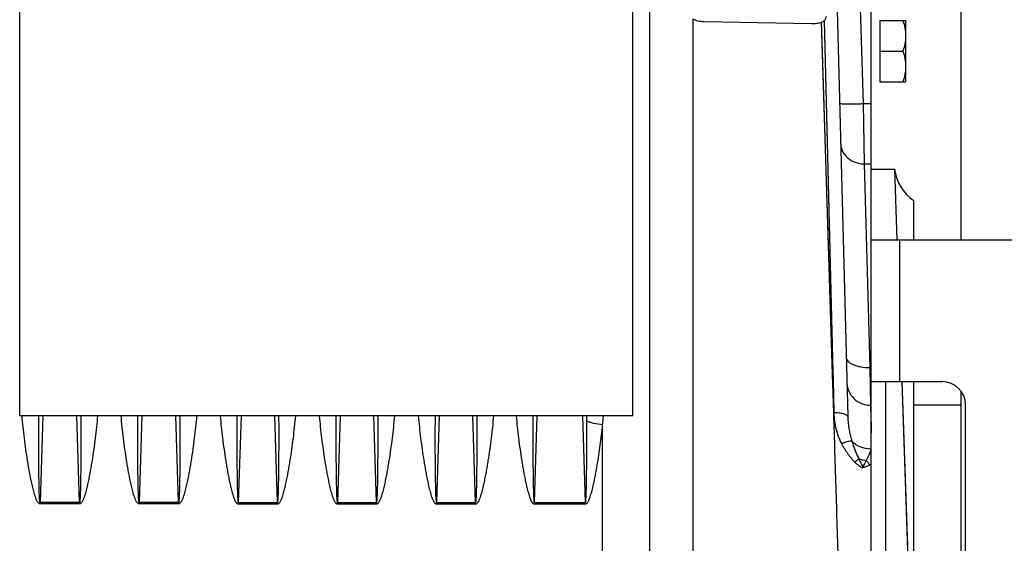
# Model space of a CAD drawing. Extents: x -1767 to 1181, y 8 to 1639.
# Tile 68 of 74: x 659 to 868, y 850 to 961. Entities that reach past the tile are written whole.
import ezdxf

# ---------------------------------------------------------------- set-up
doc = ezdxf.new("R2010")
doc.units = 0
doc.header["$LTSCALE"] = 65.395
doc.layers.get('0').update_dxf_attribs({"linetype": 'CONTINUOUS'})

msp = doc.modelspace()

# ---------------------------------------------------------------- linework, layer by layer
at = {"color": 7, "linetype": 'CONTINUOUS'}
for p, q in [((858.94, 1041.66), (858.94, 914.66)), ((839.94, 914.66), (974.94, 914.66)), ((839.94, 764.66), (839.94, 914.66)), ((839.94, 884.66), (854.94, 884.66)), ((842.94, 884.66), (842.94, 794.66)), ((858.94, 882.65), (858.94, 796.67)), ((859.94, 799.66), (859.94, 879.66))]:
    msp.add_line(p, q, dxfattribs=at)
at = {"color": 3, "linetype": 'CONTINUOUS'}
for p, q in [((659.44, 877.41), (659.44, 995.03)), ((789.44, 877.41), (789.44, 989.67)), ((789.44, 877.41), (659.44, 877.41))]:
    msp.add_line(p, q, dxfattribs=at)
at = {"color": 9, "linetype": 'CONTINUOUS'}
for p, q in [((793.01, 799.23), (793.01, 976.65)), ((837.52, 967.01), (838.21, 943.55)), ((802.13, 961.51), (802.13, 839.66)), ((832, 878.01), (829.43, 960.83)), ((829.99, 961.13), (831.67, 892.05)), ((829.99, 961.13), (832, 878.01)), ((831.75, 886.12), (829.55, 956.77)), ((838.21, 943.55), (839.94, 943.55)), ((838.21, 943.55), (838.44, 930.8)), ((838.44, 930.8), (839.94, 930.8)), ((838.44, 930.8), (839.62, 887.64)), ((845.94, 914.66), (845.94, 884.66)), ((664.35, 877.41), (663.78, 859)), ((672.09, 859), (671.52, 877.41)), ((685.35, 877.41), (684.78, 859)), ((693.09, 859), (692.52, 877.41)), ((706.35, 877.41), (705.78, 859)), ((714.09, 859), (713.52, 877.41)), ((727.35, 877.41), (726.78, 859)), ((735.09, 859), (734.52, 877.41)), ((748.35, 877.41), (747.78, 859)), ((756.09, 859), (755.52, 877.41)), ((768.53, 859), (769.1, 877.41)), ((778.77, 877.41), (779.34, 859)), ((779.65, 876.26), (779.64, 877.41)), ((783.01, 793.76), (783.01, 875.48))]:
    msp.add_line(p, q, dxfattribs=at)
at = {"color": 6, "linetype": 'CONTINUOUS'}
for p, q in [((839.94, 914.66), (839.94, 970.14)), ((832.61, 966.8), (834.95, 877.24)), ((841.74, 961.16), (847.24, 961.16)), ((847.24, 961.16), (847.24, 948.16)), ((841.74, 954.66), (846.66, 954.66)), ((841.74, 948.16), (847.24, 948.16)), ((839.94, 929.66), (844.86, 929.66)), ((844.86, 929.66), (845.37, 914.66)), ((848.94, 914.66), (848.94, 923)), ((846.4, 884.66), (846.85, 871.86)), ((846.4, 884.66), (847.86, 842.46)), ((848.94, 794.66), (848.94, 884.66)), ((839.94, 879.66), (839.76, 879.66)), ((858.94, 879.66), (848.94, 879.66))]:
    msp.add_line(p, q, dxfattribs=at)
at = {"color": 2, "linetype": 'CONTINUOUS'}
for p, q in [((804.55, 960.95), (827.3, 960.5)), ((841.74, 961.16), (841.74, 948.16)), ((839.62, 887.64), (839.94, 887.64)), ((839.62, 887.64), (839.76, 879.64)), ((839.76, 879.64), (839.94, 873.7)), ((839.76, 879.64), (839.9, 874.99)), ((839.9, 874.99), (839.94, 873.7)), ((663.78, 859), (663.78, 858.73)), ((672.09, 859), (663.78, 859)), ((672.09, 858.73), (663.78, 858.73)), ((672.09, 859), (672.09, 858.73)), ((684.78, 859), (684.78, 858.73)), ((693.09, 859), (684.78, 859)), ((693.09, 858.73), (684.78, 858.73)), ((693.09, 859), (693.09, 858.73)), ((705.78, 859), (714.09, 859)), ((705.78, 858.73), (705.78, 859)), ((705.78, 858.73), (714.09, 858.73)), ((714.09, 858.73), (714.09, 859)), ((726.78, 859), (735.09, 859)), ((726.78, 858.73), (726.78, 859)), ((726.78, 858.73), (735.09, 858.73)), ((735.09, 858.73), (735.09, 859)), ((747.78, 859), (756.09, 859)), ((747.78, 858.73), (747.78, 859)), ((747.78, 858.73), (756.09, 858.73)), ((756.09, 858.73), (756.09, 859)), ((768.53, 859), (779.34, 859)), ((768.53, 858.73), (768.53, 859)), ((768.53, 858.73), (779.34, 858.73)), ((779.34, 858.73), (779.34, 859))]:
    msp.add_line(p, q, dxfattribs=at)
at = {"color": 9, "linetype": 'CONTINUOUS'}
for points in [[(829.55, 956.77), (829.49, 958.86), (829.43, 960.83)], [(831.67, 892.05), (831.75, 888.59), (831.84, 885.1), (831.92, 881.57), (832, 878.01)], [(832, 878.01), (831.87, 882.09), (831.75, 886.12)]]:
    msp.add_lwpolyline(points, dxfattribs=at)
at = {"color": 6, "linetype": 'CONTINUOUS'}
msp.add_lwpolyline([(846.85, 871.86), (847.34, 857.41), (847.86, 842.46)], dxfattribs=at)
msp.add_arc((854.75, 931.13), 10, 188.4821, 234.467, dxfattribs=at)
at = {"color": 7, "linetype": 'CONTINUOUS'}
msp.add_arc((854.94, 879.66), 5, 0, 90, dxfattribs=at)
at = {"color": 9, "linetype": 'CONTINUOUS'}
for centre, radius, start, end in [((662.84, 886.54), 120.68, 354.7408, 355.661), ((834.85, 864.02), 5.61, 31.7689, 44.2878), ((829.25, 884.98), 20.77, 299.9561, 300.9566)]:
    msp.add_arc(centre, radius, start, end, dxfattribs=at)
at = {"color": 2, "linetype": 'CONTINUOUS'}
for points, knots in [([(802.13, 961.51), (802.47, 961.33), (803.27, 961.06), (804.1, 960.96), (804.55, 960.95)], [0, 0, 0, 0, 0.462474, 1, 1, 1, 1]), ([(827.3, 960.5), (827.68, 960.49), (828.4, 960.54), (829.11, 960.71), (829.43, 960.83)], [0, 0, 0, 0, 0.527736, 1, 1, 1, 1]), ([(829.43, 960.83), (829.48, 960.86), (829.68, 960.94), (829.86, 961.04), (829.99, 961.13)], [0, 0, 0, 0, 0.270547, 1, 1, 1, 1]), ([(829.99, 961.13), (830.13, 961.26), (830.37, 961.55), (830.43, 961.92), (830.43, 962.08)], [0, 0, 0, 0, 0.534422, 1, 1, 1, 1]), ([(837.3, 868.29), (837.42, 868.25), (837.94, 868.09), (838.47, 867.99), (838.87, 867.94)], [0, 0, 0, 0, 0.239086, 1, 1, 1, 1]), ([(837.3, 868.29), (837.46, 867.97), (837.78, 867.34), (838.07, 866.7), (838.19, 866.36)], [0, 0, 0, 0, 0.497515, 1, 1, 1, 1]), ([(838.87, 867.94), (838.74, 867.7), (838.47, 867.19), (838.27, 866.65), (838.19, 866.36)], [0, 0, 0, 0, 0.481023, 1, 1, 1, 1])]:
    msp.add_open_spline(points, degree=3, knots=knots, dxfattribs=at)
at = {"color": 6, "linetype": 'CONTINUOUS'}
for points, knots in [([(846.66, 961.16), (846.83, 960.63), (847.13, 959.57), (847.24, 958.46), (847.24, 957.91)], [0, 0, 0, 0, 0.501873, 1, 1, 1, 1]), ([(847.24, 957.91), (847.24, 957.36), (847.13, 956.25), (846.83, 955.19), (846.66, 954.66)], [0, 0, 0, 0, 0.498127, 1, 1, 1, 1]), ([(846.66, 954.66), (846.83, 954.13), (847.13, 953.07), (847.24, 951.96), (847.24, 951.41)], [0, 0, 0, 0, 0.501873, 1, 1, 1, 1]), ([(847.24, 951.41), (847.24, 950.86), (847.13, 949.75), (846.83, 948.69), (846.66, 948.16)], [0, 0, 0, 0, 0.498127, 1, 1, 1, 1])]:
    msp.add_open_spline(points, degree=3, knots=knots, dxfattribs=at)
at = {"color": 9, "linetype": 'CONTINUOUS'}
for points, knots in [([(833.22, 943.6), (833.22, 943.59), (833.26, 943.57), (833.32, 943.56), (833.45, 943.55), (833.61, 943.54), (833.82, 943.53), (834.07, 943.52), (834.36, 943.51), (834.82, 943.51), (835.47, 943.51), (836.33, 943.52), (837.25, 943.53), (837.89, 943.54), (838.21, 943.55)], [0, 0, 0, 0, 0.005889, 0.020643, 0.044656, 0.077791, 0.119759, 0.17017, 0.228551, 0.294345, 0.445584, 0.618108, 0.805299, 1, 1, 1, 1]), ([(833.44, 935.1), (833.45, 934.53), (833.75, 933.36), (834.89, 931.93), (836.53, 931.01), (837.8, 930.8), (838.44, 930.8)], [0, 0, 0, 0, 0.235919, 0.480227, 0.736059, 1, 1, 1, 1]), ([(834.62, 889.84), (834.63, 889.68), (834.71, 889.36), (835.02, 888.92), (835.5, 888.54), (836.13, 888.21), (836.88, 887.95), (838.05, 887.69), (838.99, 887.63), (839.62, 887.64)], [0, 0, 0, 0, 0.078386, 0.166258, 0.269411, 0.389674, 0.526115, 0.676039, 1, 1, 1, 1]), ([(834.76, 884.5), (834.78, 883.86), (835.07, 882.58), (836.19, 880.96), (837.83, 879.89), (839.12, 879.64), (839.76, 879.64)], [0, 0, 0, 0, 0.249931, 0.499902, 0.74993, 1, 1, 1, 1]), ([(663.78, 858.73), (663.73, 858.73), (663.63, 858.75), (663.46, 858.87), (663.29, 859.07), (663.13, 859.33), (662.96, 859.7), (662.78, 860.17), (662.53, 860.95), (662.26, 861.93), (661.99, 863.12), (661.74, 864.31), (661.51, 865.5), (661.3, 866.7), (661.04, 868.29), (660.74, 870.27), (660.42, 872.66), (660.15, 875.03), (660, 876.62), (659.94, 877.41)], [0, 0, 0, 0, 0.007935, 0.015878, 0.031713, 0.047553, 0.063382, 0.095007, 0.126607, 0.189725, 0.252749, 0.315675, 0.378497, 0.441213, 0.503818, 0.628669, 0.753011, 0.876803, 1, 1, 1, 1]), ([(663.78, 859), (663.77, 859), (663.75, 859.03), (663.74, 859.07), (663.73, 859.13), (663.71, 859.2), (663.7, 859.3), (663.69, 859.42), (663.67, 859.56), (663.66, 859.7), (663.65, 859.89), (663.63, 860.13), (663.62, 860.42), (663.6, 860.81), (663.59, 861.29), (663.57, 861.86), (663.56, 862.44), (663.55, 863.02), (663.53, 863.78), (663.52, 864.74), (663.5, 865.9), (663.49, 867.05), (663.48, 868.2), (663.47, 869.35), (663.47, 870.89), (663.46, 872.81), (663.47, 875.11), (663.48, 876.64), (663.48, 877.41)], [0, 0, 0, 0, 0.001881, 0.003838, 0.00775, 0.011661, 0.015572, 0.023395, 0.031217, 0.03904, 0.046862, 0.062505, 0.078149, 0.093791, 0.125075, 0.156356, 0.187635, 0.218911, 0.250185, 0.312727, 0.375258, 0.43778, 0.500292, 0.562794, 0.625285, 0.750235, 0.87514, 1, 1, 1, 1]), ([(672.39, 877.41), (672.4, 876.64), (672.41, 875.11), (672.41, 872.81), (672.41, 870.89), (672.4, 869.35), (672.39, 868.2), (672.38, 867.05), (672.37, 865.9), (672.36, 864.74), (672.34, 863.78), (672.33, 863.02), (672.32, 862.44), (672.3, 861.86), (672.29, 861.29), (672.27, 860.81), (672.25, 860.42), (672.24, 860.13), (672.23, 859.89), (672.21, 859.7), (672.2, 859.56), (672.19, 859.42), (672.17, 859.3), (672.16, 859.2), (672.15, 859.13), (672.13, 859.07), (672.12, 859.03), (672.1, 859), (672.09, 859)], [0, 0, 0, 0, 0.12486, 0.249766, 0.374717, 0.437208, 0.49971, 0.562222, 0.624744, 0.687276, 0.749817, 0.781092, 0.812368, 0.843647, 0.874929, 0.906212, 0.921855, 0.937498, 0.953142, 0.960964, 0.968786, 0.976609, 0.984431, 0.988343, 0.992254, 0.996165, 0.998121, 1, 1, 1, 1]), ([(675.94, 877.41), (675.87, 876.62), (675.72, 875.03), (675.45, 872.66), (675.14, 870.27), (674.84, 868.29), (674.57, 866.7), (674.36, 865.5), (674.13, 864.31), (673.89, 863.12), (673.61, 861.93), (673.35, 860.95), (673.1, 860.17), (672.92, 859.7), (672.74, 859.33), (672.58, 859.07), (672.42, 858.87), (672.25, 858.75), (672.14, 858.73), (672.09, 858.73)], [0, 0, 0, 0, 0.123198, 0.24699, 0.371333, 0.496185, 0.55879, 0.621506, 0.684329, 0.747255, 0.810279, 0.873398, 0.904997, 0.936622, 0.952451, 0.968291, 0.984124, 0.992065, 1, 1, 1, 1]), ([(684.78, 858.73), (684.73, 858.73), (684.63, 858.75), (684.46, 858.87), (684.29, 859.07), (684.13, 859.33), (683.96, 859.7), (683.78, 860.17), (683.53, 860.95), (683.26, 861.93), (682.99, 863.12), (682.74, 864.31), (682.51, 865.5), (682.3, 866.7), (682.04, 868.29), (681.74, 870.27), (681.42, 872.66), (681.15, 875.03), (681, 876.62), (680.94, 877.41)], [0, 0, 0, 0, 0.007935, 0.015878, 0.031713, 0.047553, 0.063382, 0.095007, 0.126607, 0.189725, 0.252749, 0.315675, 0.378497, 0.441213, 0.503818, 0.628669, 0.753011, 0.876803, 1, 1, 1, 1]), ([(684.78, 859), (684.77, 859), (684.75, 859.03), (684.74, 859.07), (684.73, 859.13), (684.71, 859.2), (684.7, 859.3), (684.69, 859.42), (684.67, 859.56), (684.66, 859.7), (684.65, 859.89), (684.63, 860.13), (684.62, 860.42), (684.6, 860.81), (684.59, 861.29), (684.57, 861.86), (684.56, 862.44), (684.55, 863.02), (684.53, 863.78), (684.52, 864.74), (684.5, 865.9), (684.49, 867.05), (684.48, 868.2), (684.47, 869.35), (684.47, 870.89), (684.46, 872.81), (684.47, 875.11), (684.48, 876.64), (684.48, 877.41)], [0, 0, 0, 0, 0.001881, 0.003838, 0.00775, 0.011661, 0.015572, 0.023395, 0.031217, 0.03904, 0.046862, 0.062505, 0.078149, 0.093791, 0.125075, 0.156356, 0.187635, 0.218911, 0.250185, 0.312727, 0.375258, 0.43778, 0.500292, 0.562794, 0.625285, 0.750235, 0.87514, 1, 1, 1, 1]), ([(693.39, 877.41), (693.4, 876.64), (693.41, 875.11), (693.41, 872.81), (693.41, 870.89), (693.4, 869.35), (693.39, 868.2), (693.38, 867.05), (693.37, 865.9), (693.36, 864.74), (693.34, 863.78), (693.33, 863.02), (693.32, 862.44), (693.3, 861.86), (693.29, 861.29), (693.27, 860.81), (693.25, 860.42), (693.24, 860.13), (693.23, 859.89), (693.21, 859.7), (693.2, 859.56), (693.19, 859.42), (693.17, 859.3), (693.16, 859.2), (693.15, 859.13), (693.13, 859.07), (693.12, 859.03), (693.1, 859), (693.09, 859)], [0, 0, 0, 0, 0.12486, 0.249766, 0.374717, 0.437208, 0.49971, 0.562222, 0.624744, 0.687276, 0.749817, 0.781092, 0.812368, 0.843647, 0.874929, 0.906212, 0.921855, 0.937498, 0.953142, 0.960964, 0.968786, 0.976609, 0.984431, 0.988343, 0.992254, 0.996165, 0.998121, 1, 1, 1, 1]), ([(696.94, 877.41), (696.87, 876.62), (696.72, 875.03), (696.45, 872.66), (696.14, 870.27), (695.84, 868.29), (695.57, 866.7), (695.36, 865.5), (695.13, 864.31), (694.89, 863.12), (694.61, 861.93), (694.35, 860.95), (694.1, 860.17), (693.92, 859.7), (693.74, 859.33), (693.58, 859.07), (693.42, 858.87), (693.25, 858.75), (693.14, 858.73), (693.09, 858.73)], [0, 0, 0, 0, 0.123198, 0.24699, 0.371333, 0.496185, 0.55879, 0.621506, 0.684329, 0.747255, 0.810279, 0.873398, 0.904997, 0.936622, 0.952451, 0.968291, 0.984124, 0.992065, 1, 1, 1, 1]), ([(701.94, 877.41), (702, 876.62), (702.15, 875.03), (702.42, 872.66), (702.74, 870.27), (703.04, 868.29), (703.3, 866.7), (703.51, 865.5), (703.74, 864.31), (703.99, 863.12), (704.26, 861.93), (704.53, 860.95), (704.78, 860.17), (704.96, 859.7), (705.13, 859.33), (705.29, 859.07), (705.46, 858.87), (705.63, 858.75), (705.73, 858.73), (705.78, 858.73)], [0, 0, 0, 0, 0.123198, 0.246989, 0.371332, 0.496183, 0.558787, 0.621503, 0.684326, 0.747251, 0.810275, 0.873394, 0.904993, 0.936618, 0.952447, 0.968287, 0.984122, 0.992065, 1, 1, 1, 1]), ([(705.48, 877.41), (705.48, 876.64), (705.47, 875.11), (705.46, 872.81), (705.47, 870.89), (705.47, 869.35), (705.48, 868.2), (705.49, 867.05), (705.5, 865.9), (705.52, 864.74), (705.53, 863.78), (705.55, 863.02), (705.56, 862.44), (705.57, 861.86), (705.59, 861.29), (705.6, 860.81), (705.62, 860.42), (705.63, 860.13), (705.65, 859.89), (705.66, 859.7), (705.67, 859.56), (705.69, 859.42), (705.7, 859.3), (705.71, 859.2), (705.73, 859.13), (705.74, 859.07), (705.75, 859.03), (705.77, 859), (705.78, 859)], [0, 0, 0, 0, 0.12486, 0.249766, 0.374716, 0.437207, 0.499708, 0.56222, 0.624742, 0.687274, 0.749815, 0.78109, 0.812366, 0.843645, 0.874926, 0.90621, 0.921852, 0.937496, 0.953139, 0.960961, 0.968784, 0.976606, 0.984429, 0.98834, 0.992251, 0.996163, 0.99812, 1, 1, 1, 1]), ([(714.09, 859), (714.1, 859), (714.12, 859.03), (714.13, 859.07), (714.15, 859.13), (714.16, 859.2), (714.17, 859.3), (714.19, 859.42), (714.2, 859.56), (714.21, 859.7), (714.23, 859.89), (714.24, 860.13), (714.25, 860.42), (714.27, 860.81), (714.29, 861.29), (714.3, 861.86), (714.32, 862.44), (714.33, 863.02), (714.34, 863.78), (714.36, 864.74), (714.37, 865.9), (714.38, 867.05), (714.39, 868.2), (714.4, 869.35), (714.41, 870.89), (714.41, 872.81), (714.41, 875.11), (714.4, 876.64), (714.39, 877.41)], [0, 0, 0, 0, 0.001881, 0.003839, 0.00775, 0.011661, 0.015573, 0.023395, 0.031218, 0.03904, 0.046862, 0.062506, 0.078149, 0.093792, 0.125075, 0.156356, 0.187635, 0.218912, 0.250186, 0.312727, 0.375259, 0.437781, 0.500292, 0.562794, 0.625285, 0.750235, 0.87514, 1, 1, 1, 1]), ([(714.09, 858.73), (714.14, 858.73), (714.25, 858.75), (714.42, 858.87), (714.58, 859.07), (714.74, 859.33), (714.92, 859.7), (715.1, 860.17), (715.35, 860.95), (715.61, 861.93), (715.89, 863.12), (716.13, 864.31), (716.36, 865.5), (716.57, 866.7), (716.84, 868.29), (717.14, 870.27), (717.45, 872.66), (717.72, 875.03), (717.87, 876.62), (717.94, 877.41)], [0, 0, 0, 0, 0.007936, 0.015879, 0.031715, 0.047554, 0.063384, 0.095009, 0.126608, 0.189726, 0.25275, 0.315675, 0.378498, 0.441214, 0.503818, 0.628669, 0.753011, 0.876803, 1, 1, 1, 1]), ([(722.94, 877.41), (723, 876.62), (723.15, 875.03), (723.42, 872.66), (723.74, 870.27), (724.04, 868.29), (724.3, 866.7), (724.51, 865.5), (724.74, 864.31), (724.99, 863.12), (725.26, 861.93), (725.53, 860.95), (725.78, 860.17), (725.96, 859.7), (726.13, 859.33), (726.29, 859.07), (726.46, 858.87), (726.63, 858.75), (726.73, 858.73), (726.78, 858.73)], [0, 0, 0, 0, 0.123198, 0.24699, 0.371334, 0.496186, 0.55879, 0.621506, 0.68433, 0.747255, 0.81028, 0.873399, 0.904998, 0.936623, 0.952452, 0.968292, 0.984125, 0.992065, 1, 1, 1, 1]), ([(726.48, 877.41), (726.48, 876.64), (726.47, 875.11), (726.46, 872.81), (726.47, 870.89), (726.47, 869.35), (726.48, 868.2), (726.49, 867.05), (726.5, 865.9), (726.52, 864.74), (726.53, 863.78), (726.55, 863.02), (726.56, 862.44), (726.57, 861.86), (726.59, 861.29), (726.6, 860.81), (726.62, 860.42), (726.63, 860.13), (726.65, 859.89), (726.66, 859.7), (726.67, 859.56), (726.69, 859.42), (726.7, 859.3), (726.71, 859.2), (726.73, 859.13), (726.74, 859.07), (726.75, 859.03), (726.77, 859), (726.78, 859)], [0, 0, 0, 0, 0.12486, 0.249766, 0.374717, 0.437208, 0.49971, 0.562222, 0.624744, 0.687276, 0.749817, 0.781091, 0.812368, 0.843647, 0.874928, 0.906212, 0.921855, 0.937498, 0.953142, 0.960964, 0.968786, 0.976608, 0.984431, 0.988342, 0.992254, 0.996165, 0.998121, 1, 1, 1, 1]), ([(735.09, 858.73), (735.14, 858.73), (735.25, 858.75), (735.42, 858.87), (735.58, 859.07), (735.74, 859.33), (735.92, 859.7), (736.1, 860.17), (736.35, 860.95), (736.61, 861.93), (736.89, 863.12), (737.13, 864.31), (737.36, 865.5), (737.57, 866.7), (737.84, 868.29), (738.14, 870.27), (738.45, 872.66), (738.72, 875.03), (738.87, 876.62), (738.94, 877.41)], [0, 0, 0, 0, 0.007935, 0.015876, 0.031709, 0.047548, 0.063378, 0.095003, 0.126602, 0.189721, 0.252745, 0.315671, 0.378494, 0.44121, 0.503815, 0.628666, 0.75301, 0.876802, 1, 1, 1, 1]), ([(735.09, 859), (735.1, 859), (735.12, 859.03), (735.13, 859.07), (735.15, 859.13), (735.16, 859.2), (735.17, 859.3), (735.19, 859.42), (735.2, 859.56), (735.21, 859.7), (735.23, 859.89), (735.24, 860.13), (735.25, 860.42), (735.27, 860.81), (735.29, 861.29), (735.3, 861.86), (735.32, 862.44), (735.33, 863.02), (735.34, 863.78), (735.36, 864.74), (735.37, 865.9), (735.38, 867.05), (735.39, 868.2), (735.4, 869.35), (735.41, 870.89), (735.41, 872.81), (735.41, 875.11), (735.4, 876.64), (735.39, 877.41)], [0, 0, 0, 0, 0.001879, 0.003835, 0.007746, 0.011657, 0.015569, 0.023391, 0.031214, 0.039036, 0.046858, 0.062502, 0.078145, 0.093788, 0.125072, 0.156353, 0.187632, 0.218908, 0.250183, 0.312724, 0.375256, 0.437778, 0.50029, 0.562792, 0.625283, 0.750234, 0.87514, 1, 1, 1, 1]), ([(743.94, 877.41), (744, 876.62), (744.15, 875.03), (744.42, 872.66), (744.74, 870.27), (745.04, 868.29), (745.3, 866.7), (745.51, 865.5), (745.74, 864.31), (745.99, 863.12), (746.26, 861.93), (746.53, 860.95), (746.78, 860.17), (746.96, 859.7), (747.13, 859.33), (747.29, 859.07), (747.46, 858.87), (747.63, 858.75), (747.73, 858.73), (747.78, 858.73)], [0, 0, 0, 0, 0.123198, 0.246989, 0.371332, 0.496183, 0.558787, 0.621503, 0.684326, 0.747251, 0.810275, 0.873394, 0.904993, 0.936618, 0.952447, 0.968287, 0.984122, 0.992065, 1, 1, 1, 1]), ([(747.48, 877.41), (747.48, 876.64), (747.47, 875.11), (747.46, 872.81), (747.47, 870.89), (747.47, 869.35), (747.48, 868.2), (747.49, 867.05), (747.5, 865.9), (747.52, 864.74), (747.53, 863.78), (747.55, 863.02), (747.56, 862.44), (747.57, 861.86), (747.59, 861.29), (747.6, 860.81), (747.62, 860.42), (747.63, 860.13), (747.65, 859.89), (747.66, 859.7), (747.67, 859.56), (747.69, 859.42), (747.7, 859.3), (747.71, 859.2), (747.73, 859.13), (747.74, 859.07), (747.75, 859.03), (747.77, 859), (747.78, 859)], [0, 0, 0, 0, 0.12486, 0.249766, 0.374716, 0.437207, 0.499708, 0.56222, 0.624742, 0.687274, 0.749815, 0.78109, 0.812366, 0.843645, 0.874926, 0.90621, 0.921852, 0.937496, 0.953139, 0.960961, 0.968784, 0.976606, 0.984429, 0.98834, 0.992251, 0.996163, 0.99812, 1, 1, 1, 1]), ([(756.09, 859), (756.1, 859), (756.12, 859.03), (756.13, 859.07), (756.15, 859.13), (756.16, 859.2), (756.17, 859.3), (756.19, 859.42), (756.2, 859.56), (756.21, 859.7), (756.23, 859.89), (756.24, 860.13), (756.25, 860.42), (756.27, 860.81), (756.29, 861.29), (756.3, 861.86), (756.32, 862.44), (756.33, 863.02), (756.34, 863.78), (756.36, 864.74), (756.37, 865.9), (756.38, 867.05), (756.39, 868.2), (756.4, 869.35), (756.41, 870.89), (756.41, 872.81), (756.41, 875.11), (756.4, 876.64), (756.39, 877.41)], [0, 0, 0, 0, 0.001881, 0.003839, 0.00775, 0.011661, 0.015573, 0.023395, 0.031218, 0.03904, 0.046862, 0.062506, 0.078149, 0.093792, 0.125075, 0.156356, 0.187635, 0.218912, 0.250186, 0.312727, 0.375259, 0.437781, 0.500292, 0.562794, 0.625285, 0.750235, 0.87514, 1, 1, 1, 1]), ([(756.09, 858.73), (756.14, 858.73), (756.25, 858.75), (756.42, 858.87), (756.58, 859.07), (756.74, 859.33), (756.92, 859.7), (757.1, 860.17), (757.35, 860.95), (757.61, 861.93), (757.89, 863.12), (758.13, 864.31), (758.36, 865.5), (758.57, 866.7), (758.84, 868.29), (759.14, 870.27), (759.45, 872.66), (759.72, 875.03), (759.87, 876.62), (759.94, 877.41)], [0, 0, 0, 0, 0.007936, 0.015879, 0.031715, 0.047554, 0.063384, 0.095009, 0.126608, 0.189726, 0.25275, 0.315675, 0.378498, 0.441214, 0.503818, 0.628669, 0.753011, 0.876803, 1, 1, 1, 1]), ([(764.69, 877.41), (764.75, 876.62), (764.9, 875.03), (765.17, 872.66), (765.49, 870.27), (765.79, 868.29), (766.05, 866.7), (766.26, 865.5), (766.49, 864.31), (766.74, 863.12), (767.01, 861.93), (767.28, 860.95), (767.53, 860.17), (767.71, 859.7), (767.88, 859.33), (768.04, 859.07), (768.21, 858.87), (768.38, 858.75), (768.48, 858.73), (768.53, 858.73)], [0, 0, 0, 0, 0.123198, 0.246989, 0.371332, 0.496183, 0.558787, 0.621503, 0.684326, 0.747251, 0.810275, 0.873394, 0.904993, 0.936618, 0.952447, 0.968287, 0.984122, 0.992065, 1, 1, 1, 1]), ([(768.23, 877.41), (768.23, 876.64), (768.22, 875.11), (768.21, 872.81), (768.22, 870.89), (768.22, 869.35), (768.23, 868.2), (768.24, 867.05), (768.25, 865.9), (768.27, 864.74), (768.28, 863.78), (768.3, 863.02), (768.31, 862.44), (768.32, 861.86), (768.34, 861.29), (768.35, 860.81), (768.37, 860.42), (768.38, 860.13), (768.4, 859.89), (768.41, 859.7), (768.42, 859.56), (768.44, 859.42), (768.45, 859.3), (768.46, 859.2), (768.48, 859.13), (768.49, 859.07), (768.5, 859.03), (768.52, 859), (768.53, 859)], [0, 0, 0, 0, 0.12486, 0.249766, 0.374716, 0.437207, 0.499708, 0.56222, 0.624742, 0.687274, 0.749815, 0.78109, 0.812366, 0.843645, 0.874926, 0.90621, 0.921852, 0.937496, 0.953139, 0.960961, 0.968784, 0.976606, 0.984429, 0.98834, 0.992251, 0.996163, 0.99812, 1, 1, 1, 1]), ([(832, 878.01), (832.01, 878), (832.01, 877.98), (832, 877.96), (832, 877.95)], [0, 0, 0, 0, 0.500037, 1, 1, 1, 1]), ([(833.04, 844.39), (832.87, 850.04), (832.61, 858.48), (832.26, 869.67), (832.09, 875.2), (832, 877.95)], [0, 0, 0, 0, 0.505086, 0.754309, 1, 1, 1, 1]), ([(832, 877.95), (832.01, 877.68), (832.05, 877.12), (832.14, 876.3), (832.28, 875.47), (832.52, 874.38), (832.94, 873.04), (833.39, 872), (833.65, 871.5)], [0, 0, 0, 0, 0.123654, 0.247617, 0.371911, 0.496599, 0.747237, 1, 1, 1, 1]), ([(834.95, 877.24), (834.95, 877.3), (834.89, 877.43), (834.71, 877.58), (834.43, 877.71), (834.06, 877.83), (833.62, 877.92), (832.93, 878), (832.38, 878.02), (832.01, 878.01)], [0, 0, 0, 0, 0.054074, 0.125667, 0.22161, 0.342273, 0.485101, 0.645926, 1, 1, 1, 1]), ([(834.95, 877.24), (834.98, 876.38), (835.15, 874.62), (835.56, 872.9), (835.83, 872.06)], [0, 0, 0, 0, 0.494135, 1, 1, 1, 1]), ([(779.34, 859), (779.35, 859), (779.37, 859.03), (779.38, 859.07), (779.4, 859.12), (779.41, 859.19), (779.42, 859.28), (779.44, 859.39), (779.45, 859.52), (779.46, 859.66), (779.47, 859.84), (779.49, 860.06), (779.5, 860.33), (779.52, 860.69), (779.53, 861.14), (779.55, 861.68), (779.56, 862.22), (779.57, 862.76), (779.59, 863.48), (779.6, 864.38), (779.62, 865.47), (779.63, 866.55), (779.64, 867.63), (779.65, 868.71), (779.65, 870.15), (779.66, 871.95), (779.66, 874.1), (779.65, 875.54), (779.65, 876.26)], [0, 0, 0, 0, 0.001889, 0.003849, 0.007758, 0.011669, 0.015581, 0.023403, 0.031224, 0.039046, 0.046867, 0.06251, 0.078151, 0.093793, 0.125074, 0.156353, 0.187629, 0.218904, 0.250176, 0.312714, 0.375243, 0.437763, 0.500273, 0.562774, 0.625266, 0.750219, 0.875131, 1, 1, 1, 1]), ([(779.34, 858.73), (779.43, 858.73), (779.61, 858.81), (779.8, 859.02), (779.95, 859.25), (780.11, 859.57), (780.29, 860), (780.52, 860.69), (780.77, 861.57), (781.03, 862.63), (781.26, 863.7), (781.47, 864.77), (781.67, 865.84), (781.92, 867.27), (782.21, 869.06), (782.52, 871.2), (782.78, 873.34), (782.94, 874.77), (783.01, 875.48)], [0, 0, 0, 0, 0.015668, 0.031486, 0.047306, 0.063116, 0.094702, 0.126264, 0.189312, 0.252276, 0.315152, 0.377939, 0.440632, 0.503227, 0.62811, 0.752556, 0.87653, 1, 1, 1, 1]), ([(783.01, 875.48), (782.37, 875.54), (781.45, 875.67), (780.33, 875.98), (779.85, 876.16), (779.65, 876.26)], [0, 0, 0, 0, 0.560067, 0.801929, 1, 1, 1, 1]), ([(835.83, 872.06), (835.71, 872.07), (835.41, 872.03), (834.91, 871.92), (834.31, 871.74), (833.88, 871.58), (833.65, 871.5)], [0, 0, 0, 0, 0.164014, 0.394546, 0.678969, 1, 1, 1, 1]), ([(833.65, 871.5), (834.02, 870.78), (834.87, 869.39), (835.91, 868.15), (836.49, 867.58)], [0, 0, 0, 0, 0.498393, 1, 1, 1, 1]), ([(839.94, 870.34), (839.14, 870.35), (837.61, 870.63), (836.3, 871.51), (835.83, 872.06)], [0, 0, 0, 0, 0.523949, 1, 1, 1, 1]), ([(835.83, 872.06), (835.93, 871.75), (836.36, 870.47), (836.89, 869.22), (837.3, 868.29)], [0, 0, 0, 0, 0.244275, 1, 1, 1, 1]), ([(837.3, 868.29), (837.24, 868.23), (836.97, 868), (836.7, 867.76), (836.49, 867.58)], [0, 0, 0, 0, 0.221501, 1, 1, 1, 1]), ([(839.94, 870.15), (839.85, 869.98), (839.49, 869.24), (839.13, 868.51), (838.87, 867.94)], [0, 0, 0, 0, 0.234737, 1, 1, 1, 1]), ([(836.49, 867.58), (836.74, 867.33), (837.14, 866.98), (837.72, 866.59), (838.03, 866.43), (838.19, 866.36)], [0, 0, 0, 0, 0.505553, 0.754981, 1, 1, 1, 1]), ([(839.62, 866.98), (839.51, 866.91), (839.05, 866.67), (838.56, 866.48), (838.19, 866.36)], [0, 0, 0, 0, 0.244886, 1, 1, 1, 1])]:
    msp.add_open_spline(points, degree=3, knots=knots, dxfattribs=at)

doc.saveas('drawing.dxf')
